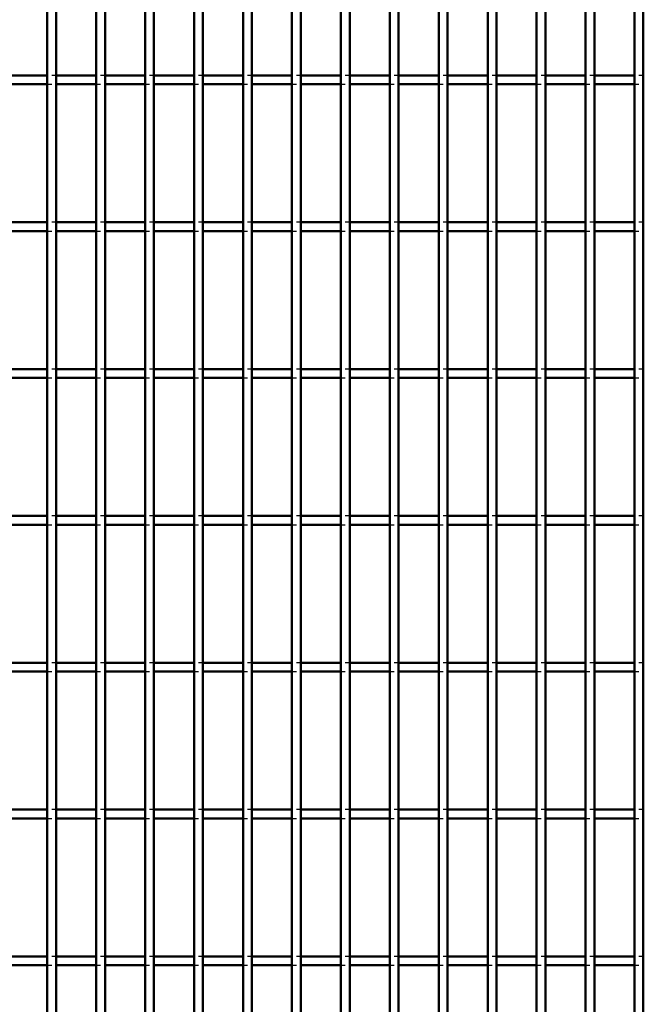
# Model space of a CAD drawing. Header units: millimetres. Extents: x -746 to 505, y -500 to 878.
# Tile 11 of 24: x -29 to 112, y -276 to -53. Entities that reach past the tile are written whole.
import ezdxf

# ---------------------------------------------------------------- set-up
doc = ezdxf.new("R2010")
doc.units = ezdxf.units.MM
doc.linetypes.add('Dashed', pattern=[2, 1, -1])
doc.layers.add('AM_0', color=7, linetype='Continuous', lineweight=50)
doc.layers.add('AM_9', color=6, linetype='Dashed', lineweight=25)

# ---------------------------------------------------------------- blocks, each defined once
blk = doc.blocks.new('36_9lacfq3svjbiac1w5fiam4zar________0_in_LPP230331121180010003500_4')
at = {"layer": 'AM_0'}
for p, q in [((-23.22, -498), (-23.22, 498)), ((-21.22, -498), (-21.22, 498))]:
    blk.add_line(p, q, dxfattribs=at)
blk = doc.blocks.new('37_tho7qkd3krva8nokyfodty3vm________0_in_LPP230331121180010003500_4')
at = {"layer": 'AM_0'}
for p, q in [((-12.11, -498), (-12.11, 498)), ((-10.11, -498), (-10.11, 498))]:
    blk.add_line(p, q, dxfattribs=at)
blk = doc.blocks.new('38_lz9rwnsfhnq9pl86cn1enrzkn________0_in_LPP230331121180010003500_4')
at = {"layer": 'AM_0'}
for p, q in [((-1, -498), (-1, 498)), ((1, -498), (1, 498))]:
    blk.add_line(p, q, dxfattribs=at)
blk = doc.blocks.new('39_16nj10fi3wmvzisi2xvsazina________0_in_LPP230331121180010003500_4')
at = {"layer": 'AM_0'}
for p, q in [((10.11, -498), (10.11, 498)), ((12.11, -498), (12.11, 498))]:
    blk.add_line(p, q, dxfattribs=at)
blk = doc.blocks.new('40_tbdzi6tyqez7z1akjkxzpmxep________0_in_LPP230331121180010003500_4')
at = {"layer": 'AM_0'}
for p, q in [((21.22, -498), (21.22, 498)), ((23.22, -498), (23.22, 498))]:
    blk.add_line(p, q, dxfattribs=at)
blk = doc.blocks.new('41_49shixchl2mnrb2iyjvky2rdj________0_in_LPP230331121180010003500_4')
at = {"layer": 'AM_0'}
for p, q in [((32.33, -498), (32.33, 498)), ((34.33, -498), (34.33, 498))]:
    blk.add_line(p, q, dxfattribs=at)
blk = doc.blocks.new('42_mqp70121czmcck05yzkvrc23b________0_in_LPP230331121180010003500_4')
at = {"layer": 'AM_0'}
for p, q in [((43.44, -498), (43.44, 498)), ((45.44, -498), (45.44, 498))]:
    blk.add_line(p, q, dxfattribs=at)
blk = doc.blocks.new('43_oruw6hbg6k5a94qnfemogkauo________0_in_LPP230331121180010003500_4')
at = {"layer": 'AM_0'}
for p, q in [((54.55, -498), (54.55, 498)), ((56.55, -498), (56.55, 498))]:
    blk.add_line(p, q, dxfattribs=at)
blk = doc.blocks.new('44_q98bhlsw2cwbjug6vsnd0xg7j________0_in_LPP230331121180010003500_4')
at = {"layer": 'AM_0'}
for p, q in [((65.66, -498), (65.66, 498)), ((67.66, -498), (67.66, 498))]:
    blk.add_line(p, q, dxfattribs=at)
blk = doc.blocks.new('45_p2c8sdxd4l676wojlq6tgtqld________0_in_LPP230331121180010003500_4')
at = {"layer": 'AM_0'}
for p, q in [((76.77, -498), (76.77, 498)), ((78.77, -498), (78.77, 498))]:
    blk.add_line(p, q, dxfattribs=at)
blk = doc.blocks.new('46_tpoj9llmp81vbyn84plqrjhge________0_in_LPP230331121180010003500_4')
at = {"layer": 'AM_0'}
for p, q in [((87.88, -498), (87.88, 498)), ((89.88, -498), (89.88, 498))]:
    blk.add_line(p, q, dxfattribs=at)
blk = doc.blocks.new('47_qzzflcn8x4quzcxg6n2usvwde________0_in_LPP230331121180010003500_4')
at = {"layer": 'AM_0'}
for p, q in [((98.99, -498), (98.99, 498)), ((100.99, -498), (100.99, 498))]:
    blk.add_line(p, q, dxfattribs=at)
blk = doc.blocks.new('48_2mbs6t8v3jqtiytd74jzn7cvl________0_in_LPP230331121180010003500_4')
at = {"layer": 'AM_0'}
for p, q in [((110.1, -498), (110.1, 498)), ((112.1, -498), (112.1, 498))]:
    blk.add_line(p, q, dxfattribs=at)
blk = doc.blocks.new('81_i5s9ajay4qd184yh0ta9qx9jm________0_in_LPP230331121180010003500_4')
at = {"layer": 'AM_0'}
for p, q in [((-23.22, -265.64), (-32.33, -265.64)), ((-23.22, -265.64), (-23.22, -267.64)), ((-12.11, -265.64), (-21.22, -265.64)), ((-21.22, -267.64), (-21.22, -265.64)), ((-12.11, -265.64), (-12.11, -267.64)), ((-1, -265.64), (-10.11, -265.64)), ((-10.11, -267.64), (-10.11, -265.64)), ((-1, -265.64), (-1, -267.64)), ((10.11, -265.64), (1, -265.64)), ((1, -267.64), (1, -265.64)), ((10.11, -265.64), (10.11, -267.64)), ((21.22, -265.64), (12.11, -265.64)), ((12.11, -267.64), (12.11, -265.64)), ((21.22, -265.64), (21.22, -267.64)), ((32.33, -265.64), (23.22, -265.64)), ((23.22, -267.64), (23.22, -265.64)), ((32.33, -265.64), (32.33, -267.64)), ((34.33, -267.64), (34.33, -265.64)), ((43.44, -265.64), (34.33, -265.64)), ((43.44, -265.64), (43.44, -267.64)), ((54.55, -265.64), (45.44, -265.64)), ((45.44, -267.64), (45.44, -265.64)), ((54.55, -265.64), (54.55, -267.64)), ((65.66, -265.64), (56.55, -265.64)), ((56.55, -267.64), (56.55, -265.64)), ((65.66, -265.64), (65.66, -267.64)), ((76.77, -265.64), (67.66, -265.64)), ((67.66, -267.64), (67.66, -265.64)), ((76.77, -265.64), (76.77, -267.64)), ((87.88, -265.64), (78.77, -265.64)), ((78.77, -267.64), (78.77, -265.64)), ((87.88, -265.64), (87.88, -267.64)), ((98.99, -265.64), (89.88, -265.64)), ((89.88, -267.64), (89.88, -265.64)), ((98.99, -265.64), (98.99, -267.64)), ((100.99, -267.64), (100.99, -265.64)), ((110.1, -265.64), (100.99, -265.64)), ((110.1, -265.64), (110.1, -267.64)), ((-23.22, -267.64), (-32.33, -267.64)), ((-12.11, -267.64), (-21.22, -267.64)), ((-1, -267.64), (-10.11, -267.64)), ((10.11, -267.64), (1, -267.64)), ((21.22, -267.64), (12.11, -267.64)), ((32.33, -267.64), (23.22, -267.64)), ((43.44, -267.64), (34.33, -267.64)), ((54.55, -267.64), (45.44, -267.64)), ((65.66, -267.64), (56.55, -267.64)), ((76.77, -267.64), (67.66, -267.64)), ((87.88, -267.64), (78.77, -267.64)), ((98.99, -267.64), (89.88, -267.64)), ((110.1, -267.64), (100.99, -267.64))]:
    blk.add_line(p, q, dxfattribs=at)
at = {"layer": 'AM_9'}
for p, q in [((-21.22, -265.64), (-23.22, -265.64)), ((-10.11, -265.64), (-12.11, -265.64)), ((1, -265.64), (-1, -265.64)), ((12.11, -265.64), (10.11, -265.64)), ((23.22, -265.64), (21.22, -265.64)), ((34.33, -265.64), (32.33, -265.64)), ((45.44, -265.64), (43.44, -265.64)), ((56.55, -265.64), (54.55, -265.64)), ((67.66, -265.64), (65.66, -265.64)), ((78.77, -265.64), (76.77, -265.64)), ((89.88, -265.64), (87.88, -265.64)), ((100.99, -265.64), (98.99, -265.64)), ((112.1, -265.64), (110.1, -265.64)), ((-23.22, -267.64), (-21.22, -267.64)), ((-12.11, -267.64), (-10.11, -267.64)), ((-1, -267.64), (1, -267.64)), ((10.11, -267.64), (12.11, -267.64)), ((21.22, -267.64), (23.22, -267.64)), ((32.33, -267.64), (34.33, -267.64)), ((43.44, -267.64), (45.44, -267.64)), ((54.55, -267.64), (56.55, -267.64)), ((65.66, -267.64), (67.66, -267.64)), ((76.77, -267.64), (78.77, -267.64)), ((87.88, -267.64), (89.88, -267.64)), ((98.99, -267.64), (100.99, -267.64)), ((110.1, -267.64), (112.1, -267.64))]:
    blk.add_line(p, q, dxfattribs=at)
blk = doc.blocks.new('82_jt78zbs4c4e8we8l12jclx97d________0_in_LPP230331121180010003500_4')
at = {"layer": 'AM_0'}
for p, q in [((-23.22, -232.31), (-32.33, -232.31)), ((-23.22, -232.31), (-23.22, -234.31)), ((-12.11, -232.31), (-21.22, -232.31)), ((-21.22, -234.31), (-21.22, -232.31)), ((-12.11, -232.31), (-12.11, -234.31)), ((-1, -232.31), (-10.11, -232.31)), ((-10.11, -234.31), (-10.11, -232.31)), ((-1, -232.31), (-1, -234.31)), ((10.11, -232.31), (1, -232.31)), ((1, -234.31), (1, -232.31)), ((10.11, -232.31), (10.11, -234.31)), ((21.22, -232.31), (12.11, -232.31)), ((12.11, -234.31), (12.11, -232.31)), ((21.22, -232.31), (21.22, -234.31)), ((32.33, -232.31), (23.22, -232.31)), ((23.22, -234.31), (23.22, -232.31)), ((32.33, -232.31), (32.33, -234.31)), ((34.33, -234.31), (34.33, -232.31)), ((43.44, -232.31), (34.33, -232.31)), ((43.44, -232.31), (43.44, -234.31)), ((54.55, -232.31), (45.44, -232.31)), ((45.44, -234.31), (45.44, -232.31)), ((54.55, -232.31), (54.55, -234.31)), ((65.66, -232.31), (56.55, -232.31)), ((56.55, -234.31), (56.55, -232.31)), ((65.66, -232.31), (65.66, -234.31)), ((76.77, -232.31), (67.66, -232.31)), ((67.66, -234.31), (67.66, -232.31)), ((76.77, -232.31), (76.77, -234.31)), ((87.88, -232.31), (78.77, -232.31)), ((78.77, -234.31), (78.77, -232.31)), ((87.88, -232.31), (87.88, -234.31)), ((98.99, -232.31), (89.88, -232.31)), ((89.88, -234.31), (89.88, -232.31)), ((98.99, -232.31), (98.99, -234.31)), ((100.99, -234.31), (100.99, -232.31)), ((110.1, -232.31), (100.99, -232.31)), ((110.1, -232.31), (110.1, -234.31)), ((-23.22, -234.31), (-32.33, -234.31)), ((-12.11, -234.31), (-21.22, -234.31)), ((-1, -234.31), (-10.11, -234.31)), ((10.11, -234.31), (1, -234.31)), ((21.22, -234.31), (12.11, -234.31)), ((32.33, -234.31), (23.22, -234.31)), ((43.44, -234.31), (34.33, -234.31)), ((54.55, -234.31), (45.44, -234.31)), ((65.66, -234.31), (56.55, -234.31)), ((76.77, -234.31), (67.66, -234.31)), ((87.88, -234.31), (78.77, -234.31)), ((98.99, -234.31), (89.88, -234.31)), ((110.1, -234.31), (100.99, -234.31))]:
    blk.add_line(p, q, dxfattribs=at)
at = {"layer": 'AM_9'}
for p, q in [((-21.22, -232.31), (-23.22, -232.31)), ((-10.11, -232.31), (-12.11, -232.31)), ((1, -232.31), (-1, -232.31)), ((12.11, -232.31), (10.11, -232.31)), ((23.22, -232.31), (21.22, -232.31)), ((34.33, -232.31), (32.33, -232.31)), ((45.44, -232.31), (43.44, -232.31)), ((56.55, -232.31), (54.55, -232.31)), ((67.66, -232.31), (65.66, -232.31)), ((78.77, -232.31), (76.77, -232.31)), ((89.88, -232.31), (87.88, -232.31)), ((100.99, -232.31), (98.99, -232.31)), ((112.1, -232.31), (110.1, -232.31)), ((-23.22, -234.31), (-21.22, -234.31)), ((-12.11, -234.31), (-10.11, -234.31)), ((-1, -234.31), (1, -234.31)), ((10.11, -234.31), (12.11, -234.31)), ((21.22, -234.31), (23.22, -234.31)), ((32.33, -234.31), (34.33, -234.31)), ((43.44, -234.31), (45.44, -234.31)), ((54.55, -234.31), (56.55, -234.31)), ((65.66, -234.31), (67.66, -234.31)), ((76.77, -234.31), (78.77, -234.31)), ((87.88, -234.31), (89.88, -234.31)), ((98.99, -234.31), (100.99, -234.31)), ((110.1, -234.31), (112.1, -234.31))]:
    blk.add_line(p, q, dxfattribs=at)
blk = doc.blocks.new('83_ywjlkkucbtpls99j4dw7p4hic________0_in_LPP230331121180010003500_4')
at = {"layer": 'AM_0'}
for p, q in [((-23.22, -198.98), (-32.33, -198.98)), ((-23.22, -200.98), (-32.33, -200.98)), ((-23.22, -198.98), (-23.22, -200.98)), ((-12.11, -198.98), (-21.22, -198.98)), ((-21.22, -200.98), (-21.22, -198.98)), ((-12.11, -200.98), (-21.22, -200.98)), ((-12.11, -198.98), (-12.11, -200.98)), ((-1, -198.98), (-10.11, -198.98)), ((-10.11, -200.98), (-10.11, -198.98)), ((-1, -200.98), (-10.11, -200.98)), ((-1, -198.98), (-1, -200.98)), ((10.11, -198.98), (1, -198.98)), ((1, -200.98), (1, -198.98)), ((10.11, -200.98), (1, -200.98)), ((10.11, -198.98), (10.11, -200.98)), ((21.22, -198.98), (12.11, -198.98)), ((12.11, -200.98), (12.11, -198.98)), ((21.22, -200.98), (12.11, -200.98)), ((21.22, -198.98), (21.22, -200.98)), ((32.33, -198.98), (23.22, -198.98)), ((23.22, -200.98), (23.22, -198.98)), ((32.33, -200.98), (23.22, -200.98)), ((32.33, -198.98), (32.33, -200.98)), ((34.33, -200.98), (34.33, -198.98)), ((43.44, -198.98), (34.33, -198.98)), ((43.44, -200.98), (34.33, -200.98)), ((43.44, -198.98), (43.44, -200.98)), ((54.55, -198.98), (45.44, -198.98)), ((45.44, -200.98), (45.44, -198.98)), ((54.55, -200.98), (45.44, -200.98)), ((54.55, -198.98), (54.55, -200.98)), ((65.66, -198.98), (56.55, -198.98)), ((56.55, -200.98), (56.55, -198.98)), ((65.66, -200.98), (56.55, -200.98)), ((65.66, -198.98), (65.66, -200.98)), ((76.77, -198.98), (67.66, -198.98)), ((67.66, -200.98), (67.66, -198.98)), ((76.77, -200.98), (67.66, -200.98)), ((76.77, -198.98), (76.77, -200.98)), ((87.88, -198.98), (78.77, -198.98)), ((78.77, -200.98), (78.77, -198.98)), ((87.88, -200.98), (78.77, -200.98)), ((87.88, -198.98), (87.88, -200.98)), ((98.99, -198.98), (89.88, -198.98)), ((89.88, -200.98), (89.88, -198.98)), ((98.99, -200.98), (89.88, -200.98)), ((98.99, -198.98), (98.99, -200.98)), ((100.99, -200.98), (100.99, -198.98)), ((110.1, -198.98), (100.99, -198.98)), ((110.1, -200.98), (100.99, -200.98)), ((110.1, -198.98), (110.1, -200.98))]:
    blk.add_line(p, q, dxfattribs=at)
at = {"layer": 'AM_9'}
for p, q in [((-21.22, -198.98), (-23.22, -198.98)), ((-23.22, -200.98), (-21.22, -200.98)), ((-10.11, -198.98), (-12.11, -198.98)), ((-12.11, -200.98), (-10.11, -200.98)), ((1, -198.98), (-1, -198.98)), ((-1, -200.98), (1, -200.98)), ((12.11, -198.98), (10.11, -198.98)), ((10.11, -200.98), (12.11, -200.98)), ((23.22, -198.98), (21.22, -198.98)), ((21.22, -200.98), (23.22, -200.98)), ((34.33, -198.98), (32.33, -198.98)), ((32.33, -200.98), (34.33, -200.98)), ((45.44, -198.98), (43.44, -198.98)), ((43.44, -200.98), (45.44, -200.98)), ((56.55, -198.98), (54.55, -198.98)), ((54.55, -200.98), (56.55, -200.98)), ((67.66, -198.98), (65.66, -198.98)), ((65.66, -200.98), (67.66, -200.98)), ((78.77, -198.98), (76.77, -198.98)), ((76.77, -200.98), (78.77, -200.98)), ((89.88, -198.98), (87.88, -198.98)), ((87.88, -200.98), (89.88, -200.98)), ((100.99, -198.98), (98.99, -198.98)), ((98.99, -200.98), (100.99, -200.98)), ((112.1, -198.98), (110.1, -198.98)), ((110.1, -200.98), (112.1, -200.98))]:
    blk.add_line(p, q, dxfattribs=at)
blk = doc.blocks.new('84_zr5cpbb8suwfgwdrm93rgauce________0_in_LPP230331121180010003500_4')
at = {"layer": 'AM_0'}
for p, q in [((-23.22, -165.65), (-32.33, -165.65)), ((-23.22, -165.65), (-23.22, -167.65)), ((-12.11, -165.65), (-21.22, -165.65)), ((-21.22, -167.65), (-21.22, -165.65)), ((-12.11, -165.65), (-12.11, -167.65)), ((-1, -165.65), (-10.11, -165.65)), ((-10.11, -167.65), (-10.11, -165.65)), ((-1, -165.65), (-1, -167.65)), ((10.11, -165.65), (1, -165.65)), ((1, -167.65), (1, -165.65)), ((10.11, -165.65), (10.11, -167.65)), ((21.22, -165.65), (12.11, -165.65)), ((12.11, -167.65), (12.11, -165.65)), ((21.22, -165.65), (21.22, -167.65)), ((32.33, -165.65), (23.22, -165.65)), ((23.22, -167.65), (23.22, -165.65)), ((32.33, -165.65), (32.33, -167.65)), ((34.33, -167.65), (34.33, -165.65)), ((43.44, -165.65), (34.33, -165.65)), ((43.44, -165.65), (43.44, -167.65)), ((54.55, -165.65), (45.44, -165.65)), ((45.44, -167.65), (45.44, -165.65)), ((54.55, -165.65), (54.55, -167.65)), ((65.66, -165.65), (56.55, -165.65)), ((56.55, -167.65), (56.55, -165.65)), ((65.66, -165.65), (65.66, -167.65)), ((76.77, -165.65), (67.66, -165.65)), ((67.66, -167.65), (67.66, -165.65)), ((76.77, -165.65), (76.77, -167.65)), ((87.88, -165.65), (78.77, -165.65)), ((78.77, -167.65), (78.77, -165.65)), ((87.88, -165.65), (87.88, -167.65)), ((98.99, -165.65), (89.88, -165.65)), ((89.88, -167.65), (89.88, -165.65)), ((98.99, -165.65), (98.99, -167.65)), ((100.99, -167.65), (100.99, -165.65)), ((110.1, -165.65), (100.99, -165.65)), ((110.1, -165.65), (110.1, -167.65)), ((-23.22, -167.65), (-32.33, -167.65)), ((-12.11, -167.65), (-21.22, -167.65)), ((-1, -167.65), (-10.11, -167.65)), ((10.11, -167.65), (1, -167.65)), ((21.22, -167.65), (12.11, -167.65)), ((32.33, -167.65), (23.22, -167.65)), ((43.44, -167.65), (34.33, -167.65)), ((54.55, -167.65), (45.44, -167.65)), ((65.66, -167.65), (56.55, -167.65)), ((76.77, -167.65), (67.66, -167.65)), ((87.88, -167.65), (78.77, -167.65)), ((98.99, -167.65), (89.88, -167.65)), ((110.1, -167.65), (100.99, -167.65))]:
    blk.add_line(p, q, dxfattribs=at)
at = {"layer": 'AM_9'}
for p, q in [((-21.22, -165.65), (-23.22, -165.65)), ((-10.11, -165.65), (-12.11, -165.65)), ((1, -165.65), (-1, -165.65)), ((12.11, -165.65), (10.11, -165.65)), ((23.22, -165.65), (21.22, -165.65)), ((34.33, -165.65), (32.33, -165.65)), ((45.44, -165.65), (43.44, -165.65)), ((56.55, -165.65), (54.55, -165.65)), ((67.66, -165.65), (65.66, -165.65)), ((78.77, -165.65), (76.77, -165.65)), ((89.88, -165.65), (87.88, -165.65)), ((100.99, -165.65), (98.99, -165.65)), ((112.1, -165.65), (110.1, -165.65)), ((-23.22, -167.65), (-21.22, -167.65)), ((-12.11, -167.65), (-10.11, -167.65)), ((-1, -167.65), (1, -167.65)), ((10.11, -167.65), (12.11, -167.65)), ((21.22, -167.65), (23.22, -167.65)), ((32.33, -167.65), (34.33, -167.65)), ((43.44, -167.65), (45.44, -167.65)), ((54.55, -167.65), (56.55, -167.65)), ((65.66, -167.65), (67.66, -167.65)), ((76.77, -167.65), (78.77, -167.65)), ((87.88, -167.65), (89.88, -167.65)), ((98.99, -167.65), (100.99, -167.65)), ((110.1, -167.65), (112.1, -167.65))]:
    blk.add_line(p, q, dxfattribs=at)
blk = doc.blocks.new('85_kl2ccphfnyowjjb2t21wwljdp________0_in_LPP230331121180010003500_4')
at = {"layer": 'AM_0'}
for p, q in [((-23.22, -132.32), (-32.33, -132.32)), ((-23.22, -132.32), (-23.22, -134.32)), ((-12.11, -132.32), (-21.22, -132.32)), ((-21.22, -134.32), (-21.22, -132.32)), ((-12.11, -132.32), (-12.11, -134.32)), ((-1, -132.32), (-10.11, -132.32)), ((-10.11, -134.32), (-10.11, -132.32)), ((-1, -132.32), (-1, -134.32)), ((10.11, -132.32), (1, -132.32)), ((1, -134.32), (1, -132.32)), ((10.11, -132.32), (10.11, -134.32)), ((21.22, -132.32), (12.11, -132.32)), ((12.11, -134.32), (12.11, -132.32)), ((21.22, -132.32), (21.22, -134.32)), ((32.33, -132.32), (23.22, -132.32)), ((23.22, -134.32), (23.22, -132.32)), ((32.33, -132.32), (32.33, -134.32)), ((34.33, -134.32), (34.33, -132.32)), ((43.44, -132.32), (34.33, -132.32)), ((43.44, -132.32), (43.44, -134.32)), ((54.55, -132.32), (45.44, -132.32)), ((45.44, -134.32), (45.44, -132.32)), ((54.55, -132.32), (54.55, -134.32)), ((65.66, -132.32), (56.55, -132.32)), ((56.55, -134.32), (56.55, -132.32)), ((65.66, -132.32), (65.66, -134.32)), ((76.77, -132.32), (67.66, -132.32)), ((67.66, -134.32), (67.66, -132.32)), ((76.77, -132.32), (76.77, -134.32)), ((87.88, -132.32), (78.77, -132.32)), ((78.77, -134.32), (78.77, -132.32)), ((87.88, -132.32), (87.88, -134.32)), ((98.99, -132.32), (89.88, -132.32)), ((89.88, -134.32), (89.88, -132.32)), ((98.99, -132.32), (98.99, -134.32)), ((100.99, -134.32), (100.99, -132.32)), ((110.1, -132.32), (100.99, -132.32)), ((110.1, -132.32), (110.1, -134.32)), ((-23.22, -134.32), (-32.33, -134.32)), ((-12.11, -134.32), (-21.22, -134.32)), ((-1, -134.32), (-10.11, -134.32)), ((10.11, -134.32), (1, -134.32)), ((21.22, -134.32), (12.11, -134.32)), ((32.33, -134.32), (23.22, -134.32)), ((43.44, -134.32), (34.33, -134.32)), ((54.55, -134.32), (45.44, -134.32)), ((65.66, -134.32), (56.55, -134.32)), ((76.77, -134.32), (67.66, -134.32)), ((87.88, -134.32), (78.77, -134.32)), ((98.99, -134.32), (89.88, -134.32)), ((110.1, -134.32), (100.99, -134.32))]:
    blk.add_line(p, q, dxfattribs=at)
at = {"layer": 'AM_9'}
for p, q in [((-21.22, -132.32), (-23.22, -132.32)), ((-10.11, -132.32), (-12.11, -132.32)), ((1, -132.32), (-1, -132.32)), ((12.11, -132.32), (10.11, -132.32)), ((23.22, -132.32), (21.22, -132.32)), ((34.33, -132.32), (32.33, -132.32)), ((45.44, -132.32), (43.44, -132.32)), ((56.55, -132.32), (54.55, -132.32)), ((67.66, -132.32), (65.66, -132.32)), ((78.77, -132.32), (76.77, -132.32)), ((89.88, -132.32), (87.88, -132.32)), ((100.99, -132.32), (98.99, -132.32)), ((112.1, -132.32), (110.1, -132.32)), ((-23.22, -134.32), (-21.22, -134.32)), ((-12.11, -134.32), (-10.11, -134.32)), ((-1, -134.32), (1, -134.32)), ((10.11, -134.32), (12.11, -134.32)), ((21.22, -134.32), (23.22, -134.32)), ((32.33, -134.32), (34.33, -134.32)), ((43.44, -134.32), (45.44, -134.32)), ((54.55, -134.32), (56.55, -134.32)), ((65.66, -134.32), (67.66, -134.32)), ((76.77, -134.32), (78.77, -134.32)), ((87.88, -134.32), (89.88, -134.32)), ((98.99, -134.32), (100.99, -134.32)), ((110.1, -134.32), (112.1, -134.32))]:
    blk.add_line(p, q, dxfattribs=at)
blk = doc.blocks.new('86_pbml2036rlc25nvr7zbvcmafk________0_in_LPP230331121180010003500_4')
at = {"layer": 'AM_0'}
for p, q in [((-23.22, -98.99), (-32.33, -98.99)), ((-23.22, -98.99), (-23.22, -100.99)), ((-12.11, -98.99), (-21.22, -98.99)), ((-21.22, -100.99), (-21.22, -98.99)), ((-12.11, -98.99), (-12.11, -100.99)), ((-1, -98.99), (-10.11, -98.99)), ((-10.11, -100.99), (-10.11, -98.99)), ((-1, -98.99), (-1, -100.99)), ((10.11, -98.99), (1, -98.99)), ((1, -100.99), (1, -98.99)), ((10.11, -98.99), (10.11, -100.99)), ((21.22, -98.99), (12.11, -98.99)), ((12.11, -100.99), (12.11, -98.99)), ((21.22, -98.99), (21.22, -100.99)), ((32.33, -98.99), (23.22, -98.99)), ((23.22, -100.99), (23.22, -98.99)), ((32.33, -98.99), (32.33, -100.99)), ((34.33, -100.99), (34.33, -98.99)), ((43.44, -98.99), (34.33, -98.99)), ((43.44, -98.99), (43.44, -100.99)), ((54.55, -98.99), (45.44, -98.99)), ((45.44, -100.99), (45.44, -98.99)), ((54.55, -98.99), (54.55, -100.99)), ((65.66, -98.99), (56.55, -98.99)), ((56.55, -100.99), (56.55, -98.99)), ((65.66, -98.99), (65.66, -100.99)), ((76.77, -98.99), (67.66, -98.99)), ((67.66, -100.99), (67.66, -98.99)), ((76.77, -98.99), (76.77, -100.99)), ((87.88, -98.99), (78.77, -98.99)), ((78.77, -100.99), (78.77, -98.99)), ((87.88, -98.99), (87.88, -100.99)), ((98.99, -98.99), (89.88, -98.99)), ((89.88, -100.99), (89.88, -98.99)), ((98.99, -98.99), (98.99, -100.99)), ((100.99, -100.99), (100.99, -98.99)), ((110.1, -98.99), (100.99, -98.99)), ((110.1, -98.99), (110.1, -100.99)), ((-23.22, -100.99), (-32.33, -100.99)), ((-12.11, -100.99), (-21.22, -100.99)), ((-1, -100.99), (-10.11, -100.99)), ((10.11, -100.99), (1, -100.99)), ((21.22, -100.99), (12.11, -100.99)), ((32.33, -100.99), (23.22, -100.99)), ((43.44, -100.99), (34.33, -100.99)), ((54.55, -100.99), (45.44, -100.99)), ((65.66, -100.99), (56.55, -100.99)), ((76.77, -100.99), (67.66, -100.99)), ((87.88, -100.99), (78.77, -100.99)), ((98.99, -100.99), (89.88, -100.99)), ((110.1, -100.99), (100.99, -100.99))]:
    blk.add_line(p, q, dxfattribs=at)
at = {"layer": 'AM_9'}
for p, q in [((-21.22, -98.99), (-23.22, -98.99)), ((-10.11, -98.99), (-12.11, -98.99)), ((1, -98.99), (-1, -98.99)), ((12.11, -98.99), (10.11, -98.99)), ((23.22, -98.99), (21.22, -98.99)), ((34.33, -98.99), (32.33, -98.99)), ((45.44, -98.99), (43.44, -98.99)), ((56.55, -98.99), (54.55, -98.99)), ((67.66, -98.99), (65.66, -98.99)), ((78.77, -98.99), (76.77, -98.99)), ((89.88, -98.99), (87.88, -98.99)), ((100.99, -98.99), (98.99, -98.99)), ((112.1, -98.99), (110.1, -98.99)), ((-23.22, -100.99), (-21.22, -100.99)), ((-12.11, -100.99), (-10.11, -100.99)), ((-1, -100.99), (1, -100.99)), ((10.11, -100.99), (12.11, -100.99)), ((21.22, -100.99), (23.22, -100.99)), ((32.33, -100.99), (34.33, -100.99)), ((43.44, -100.99), (45.44, -100.99)), ((54.55, -100.99), (56.55, -100.99)), ((65.66, -100.99), (67.66, -100.99)), ((76.77, -100.99), (78.77, -100.99)), ((87.88, -100.99), (89.88, -100.99)), ((98.99, -100.99), (100.99, -100.99)), ((110.1, -100.99), (112.1, -100.99))]:
    blk.add_line(p, q, dxfattribs=at)
blk = doc.blocks.new('87_2uanjsomuw4tm9dxq0wqlgwjn________0_in_LPP230331121180010003500_4')
at = {"layer": 'AM_0'}
for p, q in [((-23.22, -65.66), (-32.33, -65.66)), ((-23.22, -65.66), (-23.22, -67.66)), ((-12.11, -65.66), (-21.22, -65.66)), ((-21.22, -67.66), (-21.22, -65.66)), ((-12.11, -65.66), (-12.11, -67.66)), ((-1, -65.66), (-10.11, -65.66)), ((-10.11, -67.66), (-10.11, -65.66)), ((-1, -65.66), (-1, -67.66)), ((10.11, -65.66), (1, -65.66)), ((1, -67.66), (1, -65.66)), ((10.11, -65.66), (10.11, -67.66)), ((21.22, -65.66), (12.11, -65.66)), ((12.11, -67.66), (12.11, -65.66)), ((21.22, -65.66), (21.22, -67.66)), ((32.33, -65.66), (23.22, -65.66)), ((23.22, -67.66), (23.22, -65.66)), ((32.33, -65.66), (32.33, -67.66)), ((34.33, -67.66), (34.33, -65.66)), ((43.44, -65.66), (34.33, -65.66)), ((43.44, -65.66), (43.44, -67.66)), ((54.55, -65.66), (45.44, -65.66)), ((45.44, -67.66), (45.44, -65.66)), ((54.55, -65.66), (54.55, -67.66)), ((65.66, -65.66), (56.55, -65.66)), ((56.55, -67.66), (56.55, -65.66)), ((65.66, -65.66), (65.66, -67.66)), ((76.77, -65.66), (67.66, -65.66)), ((67.66, -67.66), (67.66, -65.66)), ((76.77, -65.66), (76.77, -67.66)), ((87.88, -65.66), (78.77, -65.66)), ((78.77, -67.66), (78.77, -65.66)), ((87.88, -65.66), (87.88, -67.66)), ((98.99, -65.66), (89.88, -65.66)), ((89.88, -67.66), (89.88, -65.66)), ((98.99, -65.66), (98.99, -67.66)), ((100.99, -67.66), (100.99, -65.66)), ((110.1, -65.66), (100.99, -65.66)), ((110.1, -65.66), (110.1, -67.66)), ((-23.22, -67.66), (-32.33, -67.66)), ((-12.11, -67.66), (-21.22, -67.66)), ((-1, -67.66), (-10.11, -67.66)), ((10.11, -67.66), (1, -67.66)), ((21.22, -67.66), (12.11, -67.66)), ((32.33, -67.66), (23.22, -67.66)), ((43.44, -67.66), (34.33, -67.66)), ((54.55, -67.66), (45.44, -67.66)), ((65.66, -67.66), (56.55, -67.66)), ((76.77, -67.66), (67.66, -67.66)), ((87.88, -67.66), (78.77, -67.66)), ((98.99, -67.66), (89.88, -67.66)), ((110.1, -67.66), (100.99, -67.66))]:
    blk.add_line(p, q, dxfattribs=at)
at = {"layer": 'AM_9'}
for p, q in [((-21.22, -65.66), (-23.22, -65.66)), ((-10.11, -65.66), (-12.11, -65.66)), ((1, -65.66), (-1, -65.66)), ((12.11, -65.66), (10.11, -65.66)), ((23.22, -65.66), (21.22, -65.66)), ((34.33, -65.66), (32.33, -65.66)), ((45.44, -65.66), (43.44, -65.66)), ((56.55, -65.66), (54.55, -65.66)), ((67.66, -65.66), (65.66, -65.66)), ((78.77, -65.66), (76.77, -65.66)), ((89.88, -65.66), (87.88, -65.66)), ((100.99, -65.66), (98.99, -65.66)), ((112.1, -65.66), (110.1, -65.66)), ((-23.22, -67.66), (-21.22, -67.66)), ((-12.11, -67.66), (-10.11, -67.66)), ((-1, -67.66), (1, -67.66)), ((10.11, -67.66), (12.11, -67.66)), ((21.22, -67.66), (23.22, -67.66)), ((32.33, -67.66), (34.33, -67.66)), ((43.44, -67.66), (45.44, -67.66)), ((54.55, -67.66), (56.55, -67.66)), ((65.66, -67.66), (67.66, -67.66)), ((76.77, -67.66), (78.77, -67.66)), ((87.88, -67.66), (89.88, -67.66)), ((98.99, -67.66), (100.99, -67.66)), ((110.1, -67.66), (112.1, -67.66))]:
    blk.add_line(p, q, dxfattribs=at)

msp = doc.modelspace()

# ---------------------------------------------------------------- block references
for name in ['36_9lacfq3svjbiac1w5fiam4zar________0_in_LPP230331121180010003500_4', '37_tho7qkd3krva8nokyfodty3vm________0_in_LPP230331121180010003500_4', '38_lz9rwnsfhnq9pl86cn1enrzkn________0_in_LPP230331121180010003500_4', '39_16nj10fi3wmvzisi2xvsazina________0_in_LPP230331121180010003500_4', '40_tbdzi6tyqez7z1akjkxzpmxep________0_in_LPP230331121180010003500_4', '41_49shixchl2mnrb2iyjvky2rdj________0_in_LPP230331121180010003500_4', '42_mqp70121czmcck05yzkvrc23b________0_in_LPP230331121180010003500_4', '43_oruw6hbg6k5a94qnfemogkauo________0_in_LPP230331121180010003500_4', '44_q98bhlsw2cwbjug6vsnd0xg7j________0_in_LPP230331121180010003500_4', '45_p2c8sdxd4l676wojlq6tgtqld________0_in_LPP230331121180010003500_4', '46_tpoj9llmp81vbyn84plqrjhge________0_in_LPP230331121180010003500_4', '47_qzzflcn8x4quzcxg6n2usvwde________0_in_LPP230331121180010003500_4', '48_2mbs6t8v3jqtiytd74jzn7cvl________0_in_LPP230331121180010003500_4', '87_2uanjsomuw4tm9dxq0wqlgwjn________0_in_LPP230331121180010003500_4', '86_pbml2036rlc25nvr7zbvcmafk________0_in_LPP230331121180010003500_4', '85_kl2ccphfnyowjjb2t21wwljdp________0_in_LPP230331121180010003500_4', '84_zr5cpbb8suwfgwdrm93rgauce________0_in_LPP230331121180010003500_4', '83_ywjlkkucbtpls99j4dw7p4hic________0_in_LPP230331121180010003500_4', '82_jt78zbs4c4e8we8l12jclx97d________0_in_LPP230331121180010003500_4', '81_i5s9ajay4qd184yh0ta9qx9jm________0_in_LPP230331121180010003500_4']:
    msp.add_blockref(name, (0, 0))

doc.saveas('drawing.dxf')
